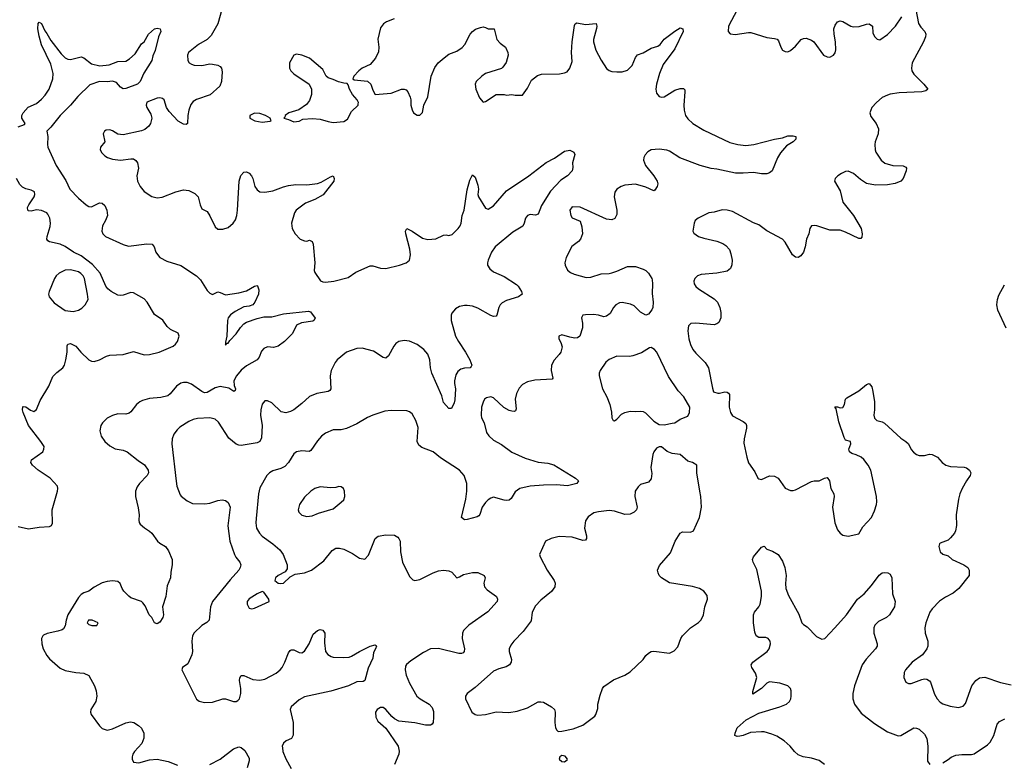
# Model space of a CAD drawing. Header units: inches. Extents: x 1834610 to 2027685, y 642842 to 774116.
# Tile 11 of 256: x 1850903 to 1858399, y 652507 to 658159. Entities that reach past the tile are written whole.
import ezdxf

# ---------------------------------------------------------------- set-up
doc = ezdxf.new("R2010")
doc.units = ezdxf.units.IN
doc.header["$MEASUREMENT"] = 0
doc.layers.add('B8655', color=7, linetype='Continuous')

msp = doc.modelspace()

# ---------------------------------------------------------------- linework, layer by layer
at = {"layer": 'B8655', "color": 5}
for points, elevation in [([(1857714.8, 658290), (1857744.9, 658130), (1857762.3, 658102.3), (1857794, 658070), (1857800.5, 658050), (1857798, 658030), (1857783, 657990), (1857697.7, 657830), (1857691.8, 657790), (1857695.8, 657770), (1857710, 657745.5), (1857785.5, 657670), (1857816, 657630), (1857800.7, 657619.3), (1857772, 657610), (1857597.2, 657602.8), (1857530, 657592.9), (1857510, 657585.3), (1857470, 657566.4), (1857424.6, 657530), (1857390.3, 657490), (1857375.3, 657450), (1857381.8, 657421.8), (1857423.8, 657370), (1857440.4, 657330), (1857439.3, 657290), (1857414.9, 657230), (1857412.7, 657210), (1857414.4, 657170), (1857421.6, 657150), (1857462.4, 657090), (1857490, 657067.2), (1857550, 657050.3), (1857628.1, 657048.1), (1857650, 657036), (1857654, 657030), (1857650.5, 657010), (1857627.7, 656950), (1857610.2, 656929.8), (1857566.6, 656913.4), (1857510, 656902.8), (1857418.9, 656898.9), (1857350, 656913.3), (1857303.7, 656943.7), (1857250, 656988.3), (1857210, 657005.4), (1857190, 657004.7), (1857158.8, 656990), (1857130.8, 656970), (1857111, 656950), (1857106, 656930), (1857150, 656858), (1857168.4, 656770), (1857250, 656668.4), (1857308.4, 656570), (1857317.1, 656530), (1857315.2, 656504.8), (1857306.4, 656493.6), (1857290, 656494.5), (1857190, 656542.7), (1857150, 656556.8), (1857070, 656558.3), (1856970.6, 656589.4), (1856950, 656593), (1856932, 656590), (1856917.3, 656570), (1856910.4, 656530), (1856891.6, 656488.4), (1856883.7, 656430), (1856870.3, 656390), (1856850, 656360.9), (1856830, 656349.6), (1856810, 656352), (1856785.1, 656370), (1856730, 656467.3), (1856709.6, 656490), (1856591.6, 656551.6), (1856530, 656597.6), (1856490, 656614.5), (1856330, 656699.6), (1856290, 656709.6), (1856250, 656711.8), (1856190, 656695.1), (1856150, 656689.6), (1856067.3, 656650), (1856045.5, 656630), (1856038, 656610), (1856026.8, 656550), (1856034.4, 656534.4), (1856071.3, 656510), (1856110, 656495.5), (1856210, 656474), (1856255.2, 656455.3), (1856279.6, 656439.6), (1856305.5, 656410), (1856317.3, 656377.3), (1856326, 656330), (1856325.5, 656294.5), (1856313.8, 656266.2), (1856290, 656246), (1856210.2, 656229.7), (1856090, 656219.7), (1856064, 656210), (1856041.6, 656190), (1856034.4, 656170), (1856037.6, 656150), (1856049.2, 656129.2), (1856070.6, 656110), (1856190, 656034.9), (1856214.4, 656010), (1856232, 655970), (1856240.3, 655930), (1856241.3, 655890), (1856224.6, 655855.4), (1856210, 655843.6), (1856190, 655838), (1856050.3, 655849.7), (1856012.4, 655847.6), (1855993.4, 655830), (1855988.9, 655791.1), (1855997.6, 655730), (1856010, 655687.7), (1856027.9, 655650), (1856050, 655620.3), (1856121.6, 655550), (1856145.5, 655510), (1856176, 655356), (1856186, 655326), (1856216.9, 655316.9), (1856230, 655316), (1856270, 655326), (1856290, 655324.7), (1856298, 655318), (1856306, 655306), (1856303.8, 655210), (1856313.4, 655170), (1856330, 655144.9), (1856410, 655102), (1856430, 655084.7), (1856436.3, 655070), (1856437.1, 655050), (1856417.6, 654970), (1856416.7, 654936.7), (1856437.3, 654830), (1856450, 654786), (1856498.8, 654718.8), (1856523.1, 654670), (1856530, 654664), (1856550, 654659.6), (1856610, 654688.7), (1856650, 654684), (1856675.8, 654670), (1856730, 654593), (1856770, 654576.4), (1856790, 654575.8), (1856810, 654581.3), (1856930, 654644.9), (1856950, 654650.5), (1856990, 654650.7), (1857030, 654671), (1857050, 654676), (1857066.8, 654650), (1857079.1, 654590), (1857101.6, 654550), (1857103.7, 654530), (1857091.7, 654450), (1857108.9, 654330), (1857130, 654277.3), (1857150, 654250.7), (1857170, 654236.3), (1857210, 654228), (1857290, 654245.5), (1857321, 654299), (1857386.4, 654370), (1857410, 654420.5), (1857426, 654470), (1857428.8, 654490), (1857425.3, 654530), (1857382, 654730), (1857362.9, 654770), (1857330, 654812.4), (1857310, 654828.5), (1857270, 654848.4), (1857236.9, 654856.9), (1857219.3, 654870), (1857216.2, 654890), (1857229.2, 654930), (1857228.7, 654948.7), (1857190, 654959.5), (1857178.8, 654978.8), (1857139.6, 655099.6), (1857118, 655198), (1857109.5, 655210), (1857110, 655214), (1857128, 655212), (1857150, 655204), (1857170, 655208.2), (1857182, 655230), (1857189, 655270), (1857198.9, 655281.1), (1857290, 655334), (1857350, 655384), (1857370, 655391), (1857390, 655364.7), (1857398.7, 655330), (1857411.5, 655250), (1857410.3, 655190), (1857404.2, 655150), (1857410, 655125.5), (1857427.7, 655110), (1857470, 655099), (1857487.7, 655087.7), (1857610, 654975.3), (1857650.2, 654950.2), (1857670.2, 654930.2), (1857688.9, 654888.9), (1857706.6, 654866.6), (1857730.2, 654850.3), (1857750, 654843.6), (1857790, 654843.2), (1857830, 654851.6), (1857850, 654848.9), (1857889.2, 654829.2), (1857926, 654790), (1857954, 654770), (1857990, 654759.6), (1858092.8, 654752.8), (1858110, 654748), (1858134.8, 654730), (1858144, 654710), (1858139.1, 654690), (1858110.4, 654650), (1858077.1, 654590), (1858060.4, 654550), (1858050.3, 654510), (1858033.1, 654390), (1858034.3, 654310), (1858028, 654270), (1858019.1, 654250), (1857990, 654216), (1857970, 654199), (1857910, 654175.3), (1857904.7, 654170), (1857901, 654150), (1857911.3, 654110), (1857930, 654091.3), (1857970, 654078), (1858001, 654050), (1858090.8, 654010), (1858120.7, 653990), (1858130.5, 653970), (1858130.4, 653930), (1858052.9, 653830), (1858010, 653793.5), (1857950, 653765.3), (1857906.5, 653733.5), (1857850, 653674.7), (1857832.9, 653650), (1857800.9, 653570), (1857794.3, 653530), (1857796, 653490), (1857816.9, 653430), (1857815.6, 653390), (1857807.6, 653370), (1857775, 653325), (1857698, 653270), (1857645.5, 653210), (1857637.1, 653190), (1857633.4, 653153.4), (1857650, 653116), (1857670, 653107.7), (1857690, 653108.2), (1857770, 653138.4), (1857790, 653142.4), (1857810, 653139.5), (1857830, 653128), (1857837.2, 653117.2), (1857866.1, 653026.1), (1857887, 652990), (1857910, 652964.4), (1857930, 652952.4), (1857986.3, 652933.7), (1858050, 652924.9), (1858084.8, 652935.2), (1858104.2, 652955.8), (1858150.9, 653090), (1858181.7, 653130), (1858210, 653150.2), (1858250, 653154.3), (1858370, 653114), (1858450, 653095.8)], 480), ([(1852442.3, 658237.7), (1852411.5, 658128.4), (1852361, 658039), (1852330, 658007.8), (1852264.4, 657970), (1852186.7, 657910), (1852179.5, 657890), (1852181.6, 657850), (1852192.3, 657832.3), (1852210, 657820.5), (1852230, 657813), (1852290, 657810.3), (1852350, 657822.6), (1852370, 657821.7), (1852410, 657814.6), (1852430, 657803.8), (1852438.3, 657790), (1852443, 657763), (1852438.4, 657690), (1852425.9, 657654.1), (1852352.1, 657587.9), (1852247.8, 657552.2), (1852223.1, 657536.9), (1852206.8, 657513.2), (1852191.4, 657470), (1852182.8, 657430), (1852180.7, 657370), (1852170, 657362), (1852150, 657364.2), (1852110, 657388.2), (1852040.8, 657460.8), (1852019.6, 657490), (1852002, 657550), (1851990, 657559.6), (1851970, 657564.2), (1851950, 657562.4), (1851870, 657531.6), (1851866, 657510), (1851870, 657492), (1851900.5, 657440.5), (1851908, 657410), (1851899.5, 657370), (1851886, 657350), (1851855.2, 657324.8), (1851830, 657314), (1851690, 657284), (1851650, 657287.3), (1851610, 657314), (1851590, 657322), (1851561.3, 657318.7), (1851547.3, 657310), (1851538, 657290), (1851550.7, 657230), (1851518, 657190), (1851515.5, 657170), (1851527.3, 657147.3), (1851550, 657124), (1851570.4, 657110.4), (1851610, 657097.1), (1851670, 657090.4), (1851750, 657101.3), (1851770, 657099.3), (1851787.3, 657087.3), (1851799.5, 657070), (1851806.3, 657030), (1851795.6, 656970), (1851798.7, 656930), (1851820.4, 656890), (1851851.3, 656851.3), (1851910, 656814.9), (1851950, 656804), (1851988.7, 656808.7), (1852091.8, 656848.2), (1852150, 656864), (1852190, 656859.1), (1852237.1, 656837.1), (1852262.4, 656810), (1852276.3, 656750), (1852290, 656721), (1852330, 656698.8), (1852350, 656667.3), (1852390, 656582.8), (1852410, 656566), (1852450, 656565.5), (1852490, 656577.3), (1852528.1, 656611.9), (1852544.7, 656635.3), (1852556.3, 656670), (1852562, 656710), (1852574.3, 656930), (1852585.9, 656974.1), (1852610, 656998), (1852630, 657001.6), (1852650, 656990.5), (1852666.7, 656970), (1852677.8, 656950), (1852693.1, 656890), (1852710, 656864.2), (1852730, 656850.2), (1852770, 656845.6), (1852830, 656855.9), (1852910, 656887.3), (1852950, 656897.8), (1853004.5, 656904.5), (1853090, 656903.1), (1853170, 656913.8), (1853198, 656922), (1853270, 656964), (1853290, 656971), (1853297.3, 656950), (1853295.5, 656930), (1853213.4, 656826.6), (1853150.1, 656789.9), (1853078, 656762), (1853007, 656710), (1852994.4, 656690), (1852972.7, 656610), (1852976.3, 656570), (1853000.7, 656530), (1853039.3, 656490), (1853070, 656476.5), (1853090, 656474), (1853110, 656480.7), (1853130, 656471), (1853135.8, 656450), (1853149, 656310), (1853145.5, 656250), (1853150, 656234.8), (1853192.4, 656172.4), (1853210, 656164.4), (1853230, 656162.6), (1853295.3, 656170), (1853402.7, 656197.3), (1853463.1, 656236.9), (1853570, 656285.3), (1853590, 656285.7), (1853650, 656267.6), (1853690, 656265.8), (1853795.1, 656290), (1853845.1, 656310), (1853869.8, 656330.2), (1853878.7, 656370), (1853872.3, 656412.3), (1853841.3, 656530), (1853840.7, 656550), (1853850, 656570.7), (1853890, 656550.4), (1853970, 656496), (1854010, 656485.3), (1854070, 656490.3), (1854130, 656519.5), (1854150, 656521.5), (1854170, 656517.3), (1854195.4, 656524.6), (1854239.7, 656570), (1854255.1, 656590), (1854262.6, 656610), (1854270.9, 656669.1), (1854286, 656710), (1854310, 656864.7), (1854330, 656938), (1854350, 656978), (1854370, 656961), (1854390, 656901), (1854396.1, 656870), (1854391.6, 656830), (1854394.9, 656810), (1854450, 656726), (1854470, 656717.3), (1854510, 656743.8), (1854610, 656856), (1854779.3, 656970), (1854910, 657072.7), (1854974.9, 657105.1), (1855050, 657159.1), (1855090, 657166), (1855122, 657150), (1855130, 657134), (1855110.8, 657070), (1855114.4, 657034.4), (1855107.7, 657010), (1855072.7, 656970), (1855022.1, 656937.9), (1854944.5, 656855.5), (1854874.7, 656745.3), (1854850, 656679.3), (1854830, 656672), (1854790, 656675.6), (1854770, 656668.7), (1854753.2, 656650), (1854744.3, 656610), (1854732.6, 656587.4), (1854658.2, 656541.8), (1854523, 656430), (1854495.8, 656390), (1854469.3, 656330), (1854463.2, 656310), (1854464.2, 656290), (1854482, 656262), (1854510, 656241.3), (1854590, 656204.2), (1854684.3, 656144.3), (1854698.7, 656130), (1854723, 656090), (1854727.3, 656070), (1854700.7, 656050), (1854610, 656022.4), (1854575.5, 656004.5), (1854561.1, 655990), (1854550.3, 655970), (1854536.3, 655910), (1854530, 655902.7), (1854510, 655899.6), (1854490, 655906.9), (1854390, 655963.5), (1854350, 655977.8), (1854310, 655984.2), (1854290, 655984.7), (1854250, 655975.8), (1854221.8, 655958.2), (1854193.5, 655926.5), (1854186.4, 655910), (1854188.4, 655870), (1854221.3, 655750), (1854242.8, 655710), (1854297.6, 655630), (1854330.4, 655570), (1854344, 655530), (1854341, 655519), (1854332, 655510), (1854290, 655507.7), (1854261.6, 655498.4), (1854238.9, 655481.1), (1854223.6, 655456.4), (1854212.7, 655410), (1854212, 655390), (1854220.8, 655350), (1854214.7, 655265.3), (1854210, 655242), (1854190, 655199), (1854170, 655199), (1854130, 655246), (1854116.2, 655296.2), (1854039.8, 655470), (1854030.8, 655510), (1854025.3, 655570), (1854010, 655613.3), (1853978.9, 655650), (1853930, 655687.6), (1853870, 655713.3), (1853830, 655718.7), (1853790, 655711.3), (1853765.4, 655694.6), (1853750, 655674.5), (1853710, 655601.2), (1853690, 655584), (1853670, 655589.2), (1853595.6, 655635.6), (1853510, 655659.6), (1853470, 655657.6), (1853390, 655629.6), (1853320.4, 655570), (1853304.9, 655550), (1853274, 655490), (1853267.2, 655450), (1853270.4, 655350), (1853263.4, 655336.6), (1853250.3, 655329.7), (1853165.7, 655314.3), (1853110, 655291.3), (1853050, 655238), (1852989.1, 655190.9), (1852963.4, 655176.6), (1852930, 655166.6), (1852893.9, 655173.9), (1852823.3, 655243.3), (1852790, 655259.5), (1852770, 655258), (1852750, 655234), (1852739.5, 655190), (1852735.8, 655150), (1852748.7, 655070), (1852742.8, 654977.2), (1852730.4, 654950), (1852710, 654939.7), (1852590, 654919.7), (1852570, 654921.1), (1852550, 654929.7), (1852494.9, 654974.9), (1852417.1, 655097.1), (1852390, 655118.9), (1852350, 655129.8), (1852255.8, 655124.2), (1852223.7, 655116.3), (1852190, 655101.1), (1852122.9, 655057.1), (1852102, 655038), (1852075.6, 655004.4), (1852062.4, 654970), (1852062, 654930), (1852092.8, 654647.2), (1852099.7, 654610), (1852123.7, 654543.7), (1852131.7, 654531.7), (1852176.7, 654496.7), (1852217.6, 654477.6), (1852313.5, 654473.5), (1852350, 654480.3), (1852410, 654500.3), (1852444.4, 654504.4), (1852470, 654500.5), (1852490, 654484), (1852504.4, 654450), (1852488.2, 654308.2), (1852501.8, 654190), (1852537.4, 654090), (1852548.4, 654068.4), (1852578.7, 654030), (1852585.3, 654010), (1852581.1, 653990), (1852570.3, 653970), (1852504.2, 653895.8), (1852371.3, 653730), (1852355.5, 653690), (1852344.9, 653590), (1852328, 653572), (1852290, 653549.6), (1852230, 653491.5), (1852219.1, 653470), (1852213.2, 653430), (1852218, 653350), (1852214.1, 653325.9), (1852182.9, 653257.1), (1852143, 653230), (1852137.6, 653210), (1852250, 652986.8), (1852270, 652973.4), (1852310, 652962), (1852370, 652965.5), (1852450, 652990.4), (1852470, 652990.4), (1852530, 652970.4), (1852550, 652970.4), (1852562.8, 652977.2), (1852575.1, 652990), (1852586.4, 653030), (1852586.2, 653070), (1852575.8, 653130), (1852577.6, 653150), (1852590, 653167.7), (1852610, 653166.7), (1852678.1, 653138.1), (1852730, 653132.8), (1852770, 653140.6), (1852854.1, 653185.9), (1852886.9, 653210), (1852900.9, 653230), (1852922, 653270), (1852950, 653341), (1852963, 653357), (1852970, 653362), (1852990, 653363), (1853030, 653344), (1853050, 653340.7), (1853070, 653353.4), (1853106.6, 653410), (1853137.7, 653482.3), (1853169.7, 653510.4), (1853190, 653518), (1853210, 653514), (1853225.5, 653490), (1853222.9, 653417.1), (1853230.4, 653350), (1853247.8, 653327.8), (1853273.1, 653313.1), (1853290, 653308.4), (1853370, 653304.6), (1853410, 653308.5), (1853430, 653314.4), (1853488.5, 653351.5), (1853570, 653390.8), (1853610, 653402), (1853616, 653396), (1853618, 653390), (1853611.1, 653371.1), (1853596.3, 653343.7), (1853590, 653299), (1853555.9, 653224.1), (1853530, 653129.2), (1853517, 653123), (1853470, 653120.3), (1853406, 653090), (1853272.6, 653047.4), (1853070, 653005.8), (1853030, 652983.1), (1852970.3, 652930), (1852962.8, 652910), (1852985.3, 652810), (1852985.9, 652714.2), (1852971.3, 652688.7), (1852930.3, 652669.7), (1852910, 652652.7), (1852901.6, 652630), (1852902.4, 652617.6), (1852907.2, 652590), (1852930, 652534), (1852970, 652460.7)], 440), ([(1856365.6, 658234.4), (1856299.3, 658110), (1856296, 658070), (1856310.8, 658050.8), (1856350, 658048), (1856450, 658062.4), (1856470, 658061.6), (1856590, 658022.8), (1856650, 658017.3), (1856670, 658010.7), (1856679.5, 657999.5), (1856696.3, 657950), (1856710, 657926.8), (1856730, 657916.3), (1856750, 657914), (1856770, 657924), (1856810, 657957.3), (1856852, 658008), (1856870, 658017.3), (1856890, 658018), (1856930, 658003.8), (1856947.7, 657990), (1857022.8, 657890), (1857050, 657876.3), (1857070, 657873.4), (1857098, 657890), (1857110, 657906.8), (1857116.3, 657930), (1857113, 657990), (1857102.4, 658050), (1857102, 658090), (1857110, 658118.8), (1857130, 658143.8), (1857150, 658150.2), (1857170, 658146.4), (1857230, 658110.4), (1857250, 658104.4), (1857292.9, 658107.1), (1857350, 658125.5), (1857370, 658127.7), (1857396.3, 658110), (1857398.8, 658058.8), (1857410, 658031), (1857430, 658010.8), (1857450, 658006.8), (1857510, 658047.7), (1857570, 658110.7), (1857618.8, 658181.2)], 480), ([(1850890, 657345.2), (1850939.1, 657360.9), (1850945.1, 657370), (1850919.2, 657410), (1850919.8, 657430), (1850930, 657450.4), (1850967.4, 657492.6), (1851030, 657522.2), (1851070, 657555.6), (1851095.8, 657584.2), (1851126.6, 657630), (1851155, 657710), (1851157.3, 657750), (1851140.4, 657820.4), (1851070, 657969.3), (1851050, 658034), (1851041.5, 658090), (1851043.7, 658130), (1851050, 658141), (1851070, 658130.8), (1851094.2, 658074.2), (1851110, 658054.8), (1851140.6, 658000.6), (1851219.1, 657899.1), (1851249.5, 657869.5), (1851270, 657859.3), (1851290, 657857.3), (1851370, 657875.8), (1851390, 657869.2), (1851450, 657824.3), (1851511.9, 657808.1), (1851583, 657817), (1851650, 657842.4), (1851710, 657844.7), (1851739.3, 657860.7), (1851781.5, 657898.5), (1851830, 657976), (1851849.3, 657990.7), (1851884, 658050), (1851930, 658091), (1851950, 658096), (1851972, 658090), (1851978, 658070), (1851960.7, 658030), (1851934.9, 657925.1), (1851916.4, 657883.6), (1851908, 657850), (1851847.7, 657752.3), (1851819, 657690), (1851798.9, 657670), (1851710, 657635.9), (1851690, 657632.7), (1851670, 657645.1), (1851640.6, 657680.6), (1851610, 657691.8), (1851570, 657685.8), (1851510, 657688.9), (1851436.3, 657663.7), (1851344.5, 657575.5), (1851290, 657509.6), (1851210, 657431.5), (1851139.5, 657340.5), (1851108.3, 657311.7), (1851117.8, 657270), (1851114.3, 657210), (1851118, 657190), (1851179.6, 657050), (1851254.5, 656934.5), (1851284.1, 656870), (1851350, 656800.6), (1851410, 656750.3), (1851430, 656738.9), (1851450, 656735.8), (1851510, 656766), (1851530, 656763.8), (1851550, 656744), (1851565.3, 656710), (1851570.3, 656670), (1851556, 656630), (1851533.1, 656590), (1851527.6, 656550), (1851535.8, 656530), (1851555.5, 656510), (1851690, 656447.2), (1851730, 656435.8), (1851870, 656454), (1851910.4, 656450.4), (1851927.7, 656430), (1851940.4, 656390), (1851951.5, 656371.5), (1851970.4, 656350), (1852022, 656322), (1852130, 656288.9), (1852249.4, 656209.4), (1852279.5, 656179.5), (1852330, 656098), (1852350, 656077.1), (1852370, 656068.4), (1852410, 656088), (1852430, 656083.8), (1852470, 656065.5), (1852570, 656079.6), (1852630, 656096.5), (1852690, 656130.6), (1852710, 656136), (1852713, 656133), (1852724.1, 656104.1), (1852721.3, 656070), (1852692.4, 656010), (1852678, 655990), (1852650, 655978.2), (1852610, 655972.9), (1852542, 655938), (1852507.1, 655912.9), (1852490.2, 655890), (1852484.6, 655870), (1852479.6, 655750), (1852470, 655706), (1852470, 655682), (1852482, 655698), (1852490, 655697.3), (1852501.6, 655718.4), (1852551.1, 655768.9), (1852583.4, 655816.6), (1852610, 655843.9), (1852630, 655857.8), (1852710, 655884.7), (1852762.5, 655897.5), (1852821.4, 655898.6), (1852910, 655920.3), (1853102, 655942), (1853116.9, 655936.9), (1853151.1, 655888.9), (1853142, 655870), (1853134.4, 655865.6), (1853047.7, 655852.3), (1853010, 655834), (1852978.8, 655770), (1852919.1, 655710), (1852870, 655674), (1852835.1, 655664.9), (1852790, 655669.7), (1852762.4, 655657.6), (1852743.9, 655636.1), (1852724.9, 655590), (1852710.3, 655570), (1852630, 655525.3), (1852588.7, 655491.3), (1852552.9, 655450), (1852533.2, 655410), (1852535.6, 655375.6), (1852544.9, 655350), (1852542, 655338), (1852532, 655330), (1852494.9, 655354.9), (1852430, 655367), (1852390, 655356.2), (1852330, 655321.5), (1852310, 655319.2), (1852290, 655328.5), (1852210, 655386.4), (1852177.4, 655397.4), (1852150, 655398.8), (1852130, 655393.5), (1852097.3, 655370), (1852048.4, 655311.6), (1852030, 655296.8), (1851976.6, 655283.4), (1851890, 655275.7), (1851838.9, 655261.1), (1851817, 655250), (1851793.1, 655230), (1851750, 655175.6), (1851735.2, 655164.8), (1851710, 655157.7), (1851650, 655158.7), (1851610, 655147.7), (1851570, 655126.6), (1851532.6, 655090), (1851520.8, 655070), (1851512.4, 655030), (1851523.2, 654990), (1851550, 654949.1), (1851590, 654917.2), (1851630, 654894.4), (1851690, 654882.8), (1851722, 654870), (1851804, 654804), (1851852.5, 654772.5), (1851880.3, 654730), (1851882.6, 654710), (1851873.4, 654690), (1851814.9, 654630), (1851796.7, 654603.3), (1851785.3, 654570), (1851784.6, 654530), (1851805.2, 654445.2), (1851812.8, 654390), (1851810.4, 654350), (1851812.7, 654332.7), (1851819.8, 654319.8), (1851852, 654292), (1851890, 654267.7), (1851907.7, 654250), (1851950.8, 654190), (1851970, 654174), (1852014, 654150), (1852035.8, 654115.8), (1852062.6, 654050), (1852063.1, 654010), (1852053.5, 653953.5), (1852052, 653910), (1852024.9, 653850), (1852014.9, 653770), (1851990.3, 653690), (1851996.4, 653630), (1851992.4, 653610), (1851970, 653573.2), (1851950, 653561.2), (1851930, 653569), (1851907.8, 653610), (1851889.7, 653630), (1851858.4, 653698.4), (1851841.5, 653721.5), (1851830, 653731), (1851750, 653759.7), (1851732.9, 653772.9), (1851696, 653810), (1851683.1, 653830), (1851668.3, 653868.3), (1851650, 653882.9), (1851610, 653887.8), (1851570, 653883.5), (1851530, 653872.8), (1851470, 653839.7), (1851430, 653810.9), (1851390, 653795.9), (1851370, 653783.5), (1851350, 653761.2), (1851270, 653629.8), (1851255.5, 653590), (1851250, 653546), (1851237.5, 653522.5), (1851225.7, 653514.3), (1851194.4, 653505.6), (1851111.7, 653488.3), (1851085, 653475), (1851078, 653470), (1851069.1, 653450), (1851070.2, 653410), (1851082.4, 653370), (1851110, 653319.5), (1851130, 653295.6), (1851210, 653223.6), (1851250, 653205), (1851330, 653191.3), (1851390, 653186.5), (1851430, 653168), (1851473.1, 653090), (1851485.7, 653050), (1851490.4, 653010), (1851483, 652970), (1851444.9, 652910), (1851442, 652890), (1851447.7, 652870), (1851510, 652784.7), (1851530, 652764.7), (1851570, 652751), (1851610, 652762.8), (1851710, 652806.8), (1851746, 652814), (1851771.3, 652810), (1851807.9, 652787.9), (1851830, 652766), (1851848, 652730), (1851848, 652690), (1851833.4, 652650), (1851777.1, 652590), (1851764.9, 652570), (1851758.4, 652550), (1851758, 652530), (1851769, 652509), (1851810, 652504), (1851890, 652526.4), (1851950, 652531.3), (1852034.1, 652514.1), (1852104.2, 652484.2)], 420), ([(1853754, 658166), (1853696.1, 658143.9), (1853672.8, 658127.2), (1853650, 658098), (1853628.1, 658011.9), (1853638, 657950), (1853633.7, 657913.7), (1853612.1, 657867.9), (1853570, 657819), (1853510, 657789.3), (1853484, 657770), (1853446.8, 657730), (1853438, 657710), (1853450, 657701), (1853550, 657691), (1853574.8, 657670), (1853590, 657622), (1853610, 657591.3), (1853730, 657599.3), (1853810, 657631), (1853830, 657631.3), (1853845.4, 657625.4), (1853858, 657610), (1853876, 657570), (1853881, 657550), (1853881, 657510), (1853890, 657474), (1853902, 657450), (1853930, 657434), (1853950, 657434), (1853970, 657454), (1853979, 657510), (1854010, 657572), (1854036, 657730), (1854063.3, 657796.7), (1854089.2, 657830), (1854133.2, 657870), (1854170, 657896.3), (1854230, 657920.7), (1854271.1, 657948.9), (1854292, 657970), (1854333.2, 658050), (1854349, 658070), (1854372.5, 658087.5), (1854410, 658100.7), (1854430, 658104), (1854450, 658100.7), (1854470, 658090.8), (1854514, 658090), (1854534.8, 658010), (1854559.9, 657979.9), (1854601, 657950), (1854618, 657910), (1854621, 657890), (1854606.4, 657833.6), (1854582, 657798), (1854570, 657788.7), (1854450, 657749), (1854421, 657730), (1854378.8, 657690), (1854370.7, 657669.3), (1854374.8, 657630), (1854403.5, 657563.5), (1854430, 657532), (1854450, 657538), (1854530, 657591), (1854590, 657591), (1854610, 657586), (1854650, 657591), (1854674.6, 657585.4), (1854730, 657584.7), (1854770, 657638), (1854800.1, 657699.9), (1854844.1, 657735.9), (1854875.5, 657744.5), (1855012.1, 657747.9), (1855050, 657754), (1855070, 657762.8), (1855090, 657791), (1855110, 657842), (1855102.6, 657910), (1855108.5, 657990), (1855125.6, 658114.4), (1855131.9, 658128.1), (1855145.4, 658134.6), (1855210, 658122), (1855290.5, 658130.5), (1855295.5, 658110), (1855292.8, 658092.8), (1855270.3, 658010), (1855271.7, 657990), (1855290, 657926.8), (1855330, 657850.7), (1855369, 657789), (1855390, 657773.4), (1855410, 657765.5), (1855450, 657761.6), (1855490, 657762.4), (1855530, 657776.5), (1855565.4, 657810), (1855590, 657870.7), (1855607.4, 657892.6), (1855650, 657906.9), (1855710, 657943.6), (1855762, 657958), (1855777.6, 657970), (1855809.8, 658010.2), (1855890, 658073), (1855930, 658096.3), (1855950.3, 658090.4), (1855953.7, 658070), (1855890, 657938.4), (1855802.2, 657817.8), (1855772.9, 657750), (1855750.3, 657670), (1855746, 657630), (1855750, 657601), (1855770, 657574.8), (1855790, 657570.7), (1855810, 657573.4), (1855890, 657622.4), (1855930, 657634.9), (1855956.3, 657636.3), (1855966.8, 657626.8), (1855967.7, 657610), (1855957.7, 657510), (1855960.8, 657470), (1855972.7, 657430), (1855990, 657404.9), (1856028.4, 657370), (1856110, 657318.3), (1856310, 657225.3), (1856370, 657208.9), (1856430, 657200.9), (1856491.1, 657208.9), (1856650, 657250.6), (1856710, 657260.7), (1856750, 657274.8), (1856790, 657276), (1856810.7, 657270.7), (1856811, 657250), (1856791, 657230), (1856741.3, 657198.7), (1856694.6, 657145.4), (1856672.2, 657107.8), (1856630.3, 657009.7), (1856610, 656992.7), (1856590, 656985.1), (1856550, 656986), (1856490, 656996.9), (1856410, 656991.1), (1856352.3, 656992.3), (1856210, 657022.2), (1856167, 657027), (1856082.7, 657050), (1855928.5, 657108.5), (1855850, 657157.6), (1855830, 657165.6), (1855770, 657175.1), (1855710, 657169.5), (1855685.4, 657154.6), (1855664.9, 657130), (1855653.4, 657110), (1855650.6, 657090), (1855666, 657050), (1855730.6, 656970), (1855756, 656930), (1855761, 656910), (1855756, 656890), (1855737.5, 656862.5), (1855730, 656857.2), (1855670, 656884), (1855590, 656907.2), (1855510, 656900.6), (1855481.3, 656890), (1855450, 656870.8), (1855434.1, 656845.9), (1855429.4, 656810), (1855449.1, 656710), (1855450, 656678), (1855432.8, 656647.2), (1855410, 656636.3), (1855370, 656641.7), (1855170, 656731.8), (1855110, 656734), (1855090.8, 656710), (1855097.4, 656670), (1855110, 656652.4), (1855170, 656626), (1855183.4, 656583.4), (1855187.4, 656530), (1855173.4, 656490), (1855155.8, 656470), (1855106.7, 656433.3), (1855062, 656350), (1855053, 656310), (1855055.5, 656290), (1855073.8, 656253.8), (1855095.8, 656235.8), (1855122.9, 656222.9), (1855216.4, 656196.4), (1855250, 656200.3), (1855330, 656226.3), (1855390, 656228.8), (1855410, 656233.7), (1855450, 656245.7), (1855530, 656280.5), (1855590, 656280.5), (1855650, 656260.5), (1855670.8, 656250), (1855690, 656230.8), (1855716.3, 656190), (1855718.8, 656178.8), (1855721.6, 656150), (1855716.7, 656076.7), (1855724.9, 656010), (1855722.8, 655970), (1855714.8, 655950), (1855690, 655917.2), (1855670, 655909.7), (1855630, 655933), (1855580.8, 655980.8), (1855553.3, 655993.3), (1855490, 656007.3), (1855470, 656005), (1855441.1, 655990), (1855422.6, 655970), (1855397.4, 655922.6), (1855370, 655902), (1855350, 655897.6), (1855310, 655909.7), (1855270, 655915.1), (1855210, 655914.3), (1855190.5, 655909.5), (1855180.5, 655890), (1855188.2, 655850), (1855186.2, 655813.8), (1855166, 655750), (1855150, 655737.2), (1855130, 655735.1), (1855090, 655742), (1855030, 655760.9), (1855007.3, 655750), (1855008, 655730), (1855023.1, 655703.1), (1855032.4, 655670), (1855021.6, 655630), (1855010.4, 655610), (1854971.7, 655568.3), (1854952.2, 655530), (1854948.8, 655490), (1854961, 655430), (1854956.8, 655423.2), (1854823.9, 655416.1), (1854770, 655402.7), (1854730, 655383), (1854704.5, 655355.5), (1854685.2, 655314.8), (1854675.9, 655270), (1854681.6, 655198.4), (1854676.7, 655183.3), (1854670, 655178), (1854650, 655178.9), (1854630, 655186), (1854589, 655209), (1854510, 655281.3), (1854490, 655289.6), (1854457.6, 655282.4), (1854442, 655270), (1854430, 655248.7), (1854419.5, 655210), (1854415.3, 655150), (1854419.5, 655130), (1854437.6, 655090), (1854457, 655017), (1854473.3, 654993.3), (1854510, 654958), (1854570, 654925.5), (1854649, 654869), (1854750, 654822.6), (1854850, 654792.9), (1854923.8, 654783.8), (1854970.3, 654770.3), (1855134, 654670), (1855156, 654650), (1855144.7, 654630), (1855072.1, 654612.1), (1854990, 654618.7), (1854890, 654616.8), (1854790, 654608.7), (1854710, 654590.9), (1854673.8, 654566.2), (1854643.8, 654516.2), (1854630, 654502.9), (1854610, 654498.7), (1854590, 654502), (1854510, 654524.2), (1854490, 654518.7), (1854470, 654506), (1854450, 654485.1), (1854424.4, 654450), (1854405.7, 654394.3), (1854397.1, 654382.9), (1854384.6, 654375.4), (1854310, 654354), (1854290, 654352.7), (1854266, 654370), (1854299.7, 654510), (1854307.1, 654570), (1854307.1, 654630), (1854286.6, 654690), (1854250, 654731.1), (1854105.5, 654825.5), (1854051, 654871), (1853964.1, 654904.1), (1853941.5, 654921.5), (1853929.7, 654950), (1853936.2, 655056.2), (1853918.4, 655110), (1853890, 655159.3), (1853870, 655175.1), (1853850, 655182), (1853730, 655186), (1853681.4, 655178.6), (1853590, 655149.6), (1853550, 655131.3), (1853470, 655082.6), (1853390, 655047.3), (1853350, 655037.6), (1853290, 655036.9), (1853230, 655013.6), (1853200.5, 654990), (1853170, 654954.5), (1853119.4, 654880.6), (1853106, 654874), (1853050, 654876.9), (1853010, 654869.6), (1852990, 654854), (1852950.3, 654790), (1852920.2, 654759.8), (1852890, 654743.5), (1852830, 654725.1), (1852803.8, 654710), (1852784.4, 654690), (1852730, 654597.2), (1852720.3, 654550), (1852703.8, 654363.8), (1852701.5, 654330), (1852706, 654290), (1852728.5, 654250), (1852748.1, 654228.1), (1852829.4, 654169.4), (1852883.2, 654123.2), (1852908.7, 654090), (1852939.3, 654010), (1852939.5, 653980.5), (1852924.1, 653955.9), (1852871.3, 653930), (1852851, 653910), (1852844.7, 653890), (1852870, 653871), (1852890, 653867.7), (1852910, 653871), (1852960.7, 653919.3), (1853000.7, 653939.3), (1853070, 653950.5), (1853125.2, 653970), (1853218.2, 654041.8), (1853281.6, 654118.4), (1853310, 654136.4), (1853337.7, 654137.7), (1853370, 654128.5), (1853437.5, 654097.5), (1853490, 654062), (1853530, 654054), (1853557.2, 654082.8), (1853610, 654210.7), (1853632.4, 654227.6), (1853690, 654239.2), (1853755, 654235), (1853781.1, 654221.1), (1853790.4, 654210), (1853799.5, 654190), (1853800.8, 654110), (1853818.3, 654030), (1853870, 653921), (1853895.9, 653895.9), (1853910.7, 653890.7), (1853950, 653898), (1854050, 653950.4), (1854090, 653965.5), (1854130, 653970.5), (1854170, 653964), (1854193.2, 653953.2), (1854230, 653912), (1854250, 653918), (1854282.7, 653937.3), (1854350, 653953), (1854390, 653952.7), (1854438.8, 653930), (1854447.7, 653910), (1854437, 653870), (1854442.2, 653842.2), (1854461, 653821), (1854533.4, 653770), (1854541.6, 653750), (1854538.4, 653730), (1854467.1, 653652.9), (1854321.6, 653550), (1854280.4, 653510), (1854273.7, 653490), (1854271.7, 653450), (1854288.9, 653370), (1854286.4, 653350), (1854279.1, 653340.9), (1854265.7, 653334.3), (1854244.8, 653335.2), (1854090, 653374.2), (1854030, 653369.7), (1853977.3, 653342.7), (1853880.9, 653279.1), (1853847.6, 653252.4), (1853841.1, 653238.9), (1853837.6, 653210), (1853844.2, 653170), (1853871.6, 653110), (1853927.2, 653010), (1853950.4, 652990), (1854020.4, 652950), (1854043.2, 652923.2), (1854052.6, 652892.6), (1854054.3, 652850), (1854050.3, 652810), (1854042, 652798), (1854030, 652789.7), (1853991.3, 652788.7), (1853910, 652808.1), (1853790, 652821), (1853757.2, 652837.2), (1853735.2, 652855.2), (1853690.9, 652910), (1853670, 652924.2), (1853650, 652924.2), (1853623.1, 652910), (1853611.6, 652888.4), (1853614, 652850), (1853630, 652821.1), (1853690, 652767.7), (1853784, 652630), (1853791.2, 652591.2), (1853790.2, 652570), (1853757.4, 652490)], 460), ([(1850890, 654301.6), (1850970, 654284.4), (1851050, 654297.1), (1851130, 654302), (1851144, 654310), (1851152, 654328), (1851151.1, 654430), (1851189.7, 654570.3), (1851194, 654590), (1851191.8, 654610), (1851135.4, 654670), (1851042.6, 654730), (1851001.3, 654770), (1850987, 654790), (1850992, 654810), (1851078.4, 654870), (1851087.8, 654890), (1851088.2, 654910), (1851064.7, 654950), (1850969.8, 655070), (1850928.3, 655170), (1850924.2, 655190), (1850927.5, 655212.5), (1850930, 655216), (1850950, 655212.7), (1850986.3, 655186.3), (1851010, 655178.3), (1851030, 655193.4), (1851058.3, 655261.7), (1851124.2, 655370), (1851156, 655444), (1851184.6, 655475.4), (1851230, 655508.5), (1851243.1, 655530), (1851254.4, 655570), (1851263.1, 655630), (1851263.8, 655676.2), (1851270, 655690.4), (1851290, 655693.7), (1851330, 655674.4), (1851367, 655630), (1851430, 655570.3), (1851450, 655561.5), (1851470, 655559), (1851510, 655570.3), (1851562.7, 655597.3), (1851590, 655605.8), (1851690, 655612.3), (1851770, 655633.4), (1851850, 655609.2), (1851890, 655612.3), (1851964.5, 655630), (1852070, 655673.6), (1852090, 655690.3), (1852103.7, 655710), (1852116.5, 655750), (1852110, 655774.6), (1852050, 655801.3), (1852025.2, 655825.2), (1851993, 655873), (1851930, 655916.3), (1851874, 656010), (1851850, 656034.1), (1851770, 656080.5), (1851750, 656083.4), (1851690, 656061.7), (1851670, 656060.2), (1851650, 656063.7), (1851598, 656090), (1851574.3, 656110), (1851559.1, 656130), (1851516.6, 656230), (1851455.9, 656295.9), (1851370, 656361.3), (1851312.7, 656390), (1851250, 656433.5), (1851210, 656451.8), (1851129.7, 656469.6), (1851116.6, 656476.6), (1851109.6, 656489.6), (1851111.5, 656510), (1851134.9, 656585.1), (1851136.8, 656610), (1851132, 656650), (1851118.2, 656678.2), (1851109.6, 656690), (1851070, 656708.4), (1851030, 656711.1), (1850990, 656702), (1850970, 656704.5), (1850964.5, 656710), (1850963.5, 656730), (1850971.3, 656750), (1851012.1, 656810), (1851018, 656830), (1851014.5, 656850), (1850990, 656863.2), (1850950, 656872.5), (1850925.1, 656885.1), (1850904.8, 656904.8), (1850877.7, 656950)], 420), ([(1858412.3, 655812.3), (1858350, 655949), (1858342.7, 655990), (1858345.6, 656030), (1858356.1, 656063.9), (1858399.1, 656140.9)], 480), ([(1857029.8, 652489.8), (1856990, 652520.4), (1856930, 652539.1), (1856868.2, 652548.2), (1856830, 652564.5), (1856800.9, 652590), (1856769.5, 652630), (1856722.9, 652670), (1856665.9, 652705.9), (1856630, 652720.8), (1856570, 652738.7), (1856550, 652740.3), (1856466.9, 652733.1), (1856410.8, 652710), (1856385.1, 652705.1), (1856364.1, 652704.1), (1856348, 652710), (1856348.7, 652730), (1856364, 652770), (1856432.3, 652830), (1856530, 652881.7), (1856690, 652929.1), (1856740.9, 652950), (1856763.6, 652970), (1856773, 652990), (1856775.8, 653010), (1856775.8, 653050), (1856770, 653069), (1856749.8, 653089.8), (1856690, 653108.5), (1856610, 653119.2), (1856590, 653109.8), (1856550.1, 653069.9), (1856484.8, 653024.8), (1856485.2, 653045.2), (1856513.4, 653153.4), (1856505, 653185), (1856476.2, 653230), (1856472.7, 653250), (1856484, 653270), (1856594, 653350), (1856609.5, 653370.5), (1856618, 653410), (1856616, 653430), (1856602, 653450), (1856583.5, 653456.5), (1856530, 653456), (1856509.6, 653469.6), (1856498.4, 653498.4), (1856489.6, 653570), (1856489.6, 653630), (1856498, 653650), (1856529.6, 653690.4), (1856539.5, 653710), (1856550.9, 653769.1), (1856551, 653810), (1856515.6, 653975.6), (1856487.3, 654030), (1856482.9, 654050), (1856489.6, 654070), (1856550, 654144.7), (1856570, 654151.3), (1856592, 654130), (1856634.4, 654114.4), (1856676, 654090), (1856710, 654038), (1856728.2, 653990), (1856738.7, 653930), (1856731.9, 653868.1), (1856736, 653830), (1856756.7, 653776.7), (1856834.5, 653634.5), (1856857.6, 653570), (1856870, 653556.4), (1856899, 653539), (1856970, 653465.5), (1857010, 653444.9), (1857033.2, 653450), (1857109.6, 653530), (1857196.3, 653630), (1857280.7, 653750), (1857330.8, 653789.2), (1857387.7, 653852.3), (1857447.2, 653932.8), (1857470, 653948.7), (1857490, 653951.6), (1857511.3, 653950), (1857530, 653938.8), (1857542.4, 653910), (1857548, 653790), (1857566.8, 653730), (1857562, 653690), (1857524.9, 653630), (1857500.7, 653610), (1857440, 653580), (1857413.8, 653550), (1857406.4, 653530), (1857404.4, 653490), (1857430.4, 653410), (1857430.4, 653390), (1857419.3, 653370), (1857347, 653293), (1857316.5, 653250), (1857257.7, 653090), (1857245.5, 653030), (1857244.9, 652990), (1857258, 652950), (1857310, 652881.1), (1857410, 652801.7), (1857510, 652740.3), (1857590, 652708.5), (1857610, 652712.4), (1857710, 652770.5), (1857730, 652768.2), (1857750, 652759.3), (1857790, 652720.5), (1857807.9, 652687.9), (1857816.9, 652630), (1857814.8, 652514.8), (1857830.8, 652490.8)], 460), ([(1857930, 652504), (1857970, 652527.3), (1857993.1, 652546.9), (1858030, 652560.4), (1858074.5, 652565.5), (1858150, 652565.3), (1858170, 652572.4), (1858270, 652639.6), (1858290, 652661.1), (1858318.8, 652710), (1858343.3, 652796.7), (1858362.3, 652817.8), (1858402.5, 652837.5)], 460), ([(1852349.7, 652490.3), (1852430, 652530.6), (1852530, 652610.4), (1852570, 652624), (1852590, 652618.8), (1852616.8, 652596.8), (1852650, 652538), (1852650, 652518), (1852635.8, 652464.2)], 420)]:
    msp.add_lwpolyline(points, dxfattribs=dict(at, elevation=elevation))
for points, elevation in [([(1853010, 657897.2), (1852990, 657888.7), (1852956.3, 657830), (1852956.3, 657790), (1852968, 657770), (1852990, 657748), (1853107.7, 657667.7), (1853124.9, 657630), (1853123.8, 657590), (1853110, 657544), (1853086.7, 657513.3), (1853027.3, 657472.7), (1852951, 657450), (1852924.7, 657430), (1852922, 657418), (1852914, 657410), (1852950, 657401), (1852990, 657381), (1853030, 657387.7), (1853058.4, 657401.6), (1853131.7, 657408.3), (1853190, 657403.1), (1853250, 657384.2), (1853290, 657377.6), (1853370, 657384.7), (1853398, 657402), (1853430, 657461), (1853479, 657510), (1853480.2, 657519.8), (1853481.2, 657530), (1853473.2, 657550), (1853437.2, 657590), (1853413.2, 657630), (1853404, 657664), (1853394.6, 657674.6), (1853370, 657676), (1853330, 657686.6), (1853290, 657705.2), (1853250, 657717.2), (1853237.2, 657730), (1853210, 657779.3), (1853110, 657866), (1853050, 657889.2)], 460), ([(1852690, 657448.7), (1852654, 657430), (1852654, 657410), (1852694, 657390), (1852750, 657380.7), (1852810, 657387.3), (1852818, 657390), (1852808.7, 657410), (1852775.3, 657430), (1852730, 657445.2)], 460), ([(1851290, 656255.8), (1851250, 656252.9), (1851204.4, 656230), (1851181.3, 656210), (1851166.7, 656190), (1851126, 656090), (1851123, 656070), (1851127.7, 656050), (1851164.5, 656004.5), (1851250, 655947), (1851310, 655938), (1851350, 655948.7), (1851376.1, 655963.9), (1851402, 655990), (1851422.9, 656030), (1851419.7, 656070), (1851395.3, 656190), (1851386.6, 656210), (1851368.9, 656228.9), (1851350, 656239.8)], 440), ([(1855710, 655665.6), (1855697.3, 655662.7), (1855635.9, 655624.1), (1855570, 655599.8), (1855544.9, 655595), (1855450, 655597.7), (1855390, 655572.8), (1855366.3, 655553.7), (1855322, 655490), (1855315.3, 655470), (1855314.9, 655450), (1855339.6, 655350), (1855371.8, 655290), (1855394.4, 655230), (1855407.3, 655172.7), (1855411.3, 655130), (1855422, 655110), (1855430, 655106), (1855450, 655118), (1855483.6, 655156.4), (1855510.9, 655170.9), (1855550, 655180.7), (1855590, 655177.3), (1855630, 655180.7), (1855650, 655177.3), (1855666.6, 655166.6), (1855730, 655104), (1855770, 655078.8), (1855810, 655074.8), (1855870, 655087.3), (1855890, 655091), (1855930, 655118), (1855990, 655142), (1856002, 655170), (1856004, 655210), (1855958, 655290), (1855915.6, 655335.6), (1855843, 655443), (1855753.8, 655630), (1855735.8, 655650)], 480), ([(1855770, 654909.2), (1855750, 654899), (1855730.7, 654870), (1855723.8, 654850), (1855706.7, 654750), (1855715.2, 654704.8), (1855710, 654664), (1855690, 654639.3), (1855630, 654620.7), (1855610, 654603.7), (1855588.5, 654570), (1855586.4, 654530), (1855603, 654450), (1855598, 654430), (1855580.7, 654410), (1855550, 654395.1), (1855510, 654393.7), (1855430, 654419.7), (1855390, 654424.4), (1855310, 654414.7), (1855274.6, 654405.4), (1855230, 654374.5), (1855210, 654344), (1855203.2, 654290), (1855218.3, 654230), (1855217.6, 654210), (1855210, 654198), (1855190, 654196.3), (1855110, 654220.4), (1855010, 654226.3), (1854948.5, 654211.5), (1854906.8, 654190), (1854860.5, 654090), (1854866, 654070), (1854919.3, 653970), (1854972.7, 653890), (1854980.4, 653870), (1854976.3, 653843.7), (1854951.9, 653808.1), (1854870, 653741.3), (1854830, 653697.6), (1854804.7, 653650), (1854795.9, 653584.1), (1854736.4, 653503.6), (1854663.8, 653430), (1854641.2, 653398.8), (1854628.5, 653370), (1854628.7, 653350), (1854647.2, 653290), (1854644.9, 653270), (1854632.7, 653250), (1854605.9, 653234.1), (1854550, 653219.2), (1854510, 653201.1), (1854370, 653077.6), (1854310, 653031.6), (1854296.4, 653010), (1854296.4, 652990), (1854344, 652890), (1854370, 652870.7), (1854390, 652865.5), (1854450, 652870.4), (1854530, 652890.3), (1854626.9, 652886.9), (1854690, 652895.3), (1854770, 652922), (1854850, 652966.4), (1854870, 652968.2), (1854890, 652963.8), (1854951, 652930), (1854974, 652910), (1854979.1, 652890), (1854976.3, 652810), (1854981, 652770), (1854990.9, 652750.9), (1855002.8, 652742.8), (1855030, 652744), (1855117.5, 652762.5), (1855189.1, 652790.9), (1855280.4, 652859.6), (1855288.9, 652871.1), (1855304, 652916), (1855305.2, 652950), (1855321.5, 653018.5), (1855339, 653070), (1855350, 653084.7), (1855424.1, 653135.9), (1855509.4, 653170.6), (1855550, 653196), (1855649.2, 653290), (1855670, 653321), (1855690, 653338.8), (1855710, 653350.7), (1855730, 653353.4), (1855850, 653338.8), (1855885.6, 653354.4), (1855912.9, 653387.1), (1855936, 653450), (1855949.3, 653470), (1856010, 653530.7), (1856070, 653571), (1856090, 653591), (1856109.5, 653630), (1856118.4, 653690), (1856139.6, 653750), (1856136.6, 653776.6), (1856112, 653810), (1856077.2, 653830), (1856024.9, 653844.9), (1855850, 653873.6), (1855789.5, 653910), (1855772, 653930), (1855763.7, 653950), (1855759.3, 653970), (1855773.8, 654006.2), (1855858, 654102), (1855892.3, 654190), (1855930, 654250.8), (1855950, 654260.7), (1856010, 654258), (1856032.3, 654270), (1856079.3, 654370), (1856094, 654450), (1856089.5, 654529.5), (1856079.5, 654570), (1856059, 654710), (1856058, 654770), (1856026, 654790), (1855990, 654798), (1855930, 654849), (1855870, 654858), (1855831.8, 654871.8), (1855790, 654909)], 480), ([(1853333.2, 654606.8), (1853310, 654599.5), (1853270, 654596.2), (1853190, 654602.9), (1853150, 654591.8), (1853119.1, 654570), (1853070, 654525.2), (1853034, 654470), (1853022.8, 654430), (1853026.8, 654410), (1853050, 654387.7), (1853090, 654378), (1853130, 654383.8), (1853176.9, 654403.1), (1853290, 654437.1), (1853350, 654486.4), (1853370, 654506), (1853378.5, 654530), (1853376, 654570), (1853367, 654590), (1853350, 654605.1)], 480), ([(1852750, 653807), (1852710.3, 653789.7), (1852650, 653752), (1852634, 653730), (1852634, 653710), (1852650, 653681), (1852670, 653674.8), (1852690, 653680.7), (1852801.2, 653730), (1852800.7, 653750), (1852762.5, 653802.5)], 460), ([(1851455.3, 653590), (1851426, 653590), (1851417.3, 653570), (1851430, 653557.3), (1851452.5, 653547.5), (1851490, 653547.3), (1851499, 653570)], 440), ([(1855030, 652559.3), (1855016, 652550), (1855010.8, 652530), (1855030, 652514), (1855050, 652510.8), (1855070, 652526.8), (1855072.7, 652530), (1855055.1, 652555.1)], 480)]:
    msp.add_lwpolyline(points, close=True, dxfattribs=dict(at, elevation=elevation))

doc.saveas('drawing.dxf')
